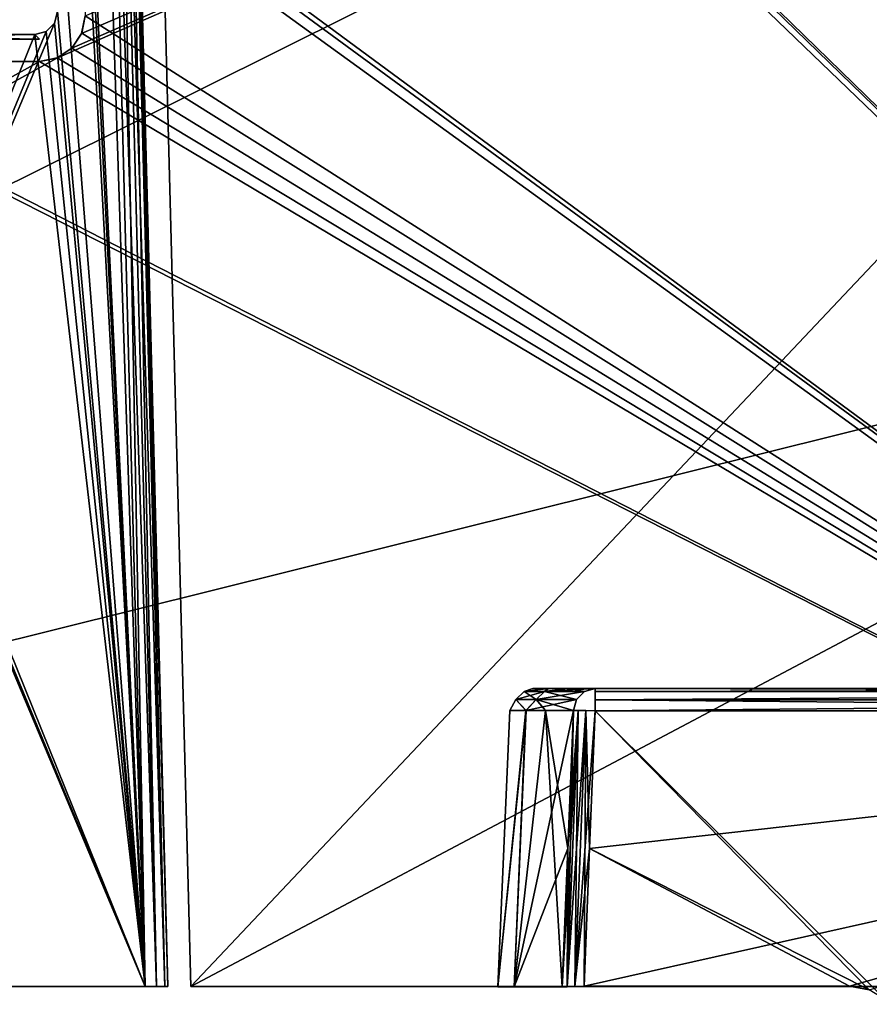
# Model space of a CAD drawing. Header units: millimetres. Extents: x -141 to 250, y -45 to 55.
# Tile 161 of 170: x 181 to 200, y 17 to 39. Entities that reach past the tile are written whole.
import ezdxf

# ---------------------------------------------------------------- set-up
doc = ezdxf.new("R2010")
doc.units = ezdxf.units.MM
doc.header["$LTSCALE"] = 52.148148
for name, color, linetype in [('110', 7, 'CONTINUOUS'), ('117', 7, 'CONTINUOUS'), ('118', 7, 'CONTINUOUS'), ('12', 7, 'CONTINUOUS'), ('125', 7, 'CONTINUOUS'), ('126', 7, 'CONTINUOUS'), ('20', 7, 'CONTINUOUS'), ('21', 7, 'CONTINUOUS'), ('36', 7, 'CONTINUOUS'), ('43', 7, 'CONTINUOUS'), ('44', 7, 'CONTINUOUS'), ('51', 7, 'CONTINUOUS'), ('53', 7, 'CONTINUOUS'), ('540', 7, 'CONTINUOUS'), ('541', 7, 'CONTINUOUS'), ('545', 7, 'CONTINUOUS'), ('546', 7, 'CONTINUOUS'), ('55', 7, 'CONTINUOUS'), ('59', 7, 'CONTINUOUS'), ('62', 7, 'CONTINUOUS')]:
    doc.layers.add(name, color=color, linetype=linetype)

msp = doc.modelspace()

# ---------------------------------------------------------------- linework, layer by layer
at = {"layer": '110', "linetype": 'Continuous'}
for points in [[(192.491, 24.137, 1.748), (192.491, 24.137, -1.748), (192.309, 23.962, 1.759), (192.491, 24.137, 1.748)], [(192.754, 23.962, 5.249), (192.491, 24.137, 1.748), (192.309, 23.962, 1.759), (192.754, 23.962, 5.249)], [(192.491, 24.137, -1.748), (192.933, 24.137, -5.215), (192.309, 23.962, -1.759), (192.491, 24.137, -1.748)], [(192.309, 23.962, 1.759), (192.491, 24.137, -1.748), (192.309, 23.962, -1.759), (192.309, 23.962, 1.759)], [(192.309, 23.962, -1.759), (192.933, 24.137, -5.215), (192.754, 23.962, -5.249), (192.309, 23.962, -1.759)], [(192.491, 24.137, -1.748), (193.023, 24.2, -4.324), (192.933, 24.137, -5.215), (192.491, 24.137, -1.748)], [(192.491, 24.137, 1.748), (192.679, 24.2, -0.018), (192.491, 24.137, -1.748), (192.491, 24.137, 1.748)], [(192.679, 24.2, -0.018), (193.023, 24.2, -4.324), (192.491, 24.137, -1.748), (192.679, 24.2, -0.018)], [(192.933, 24.137, 5.215), (193.017, 24.2, 4.289), (192.491, 24.137, 1.748), (192.933, 24.137, 5.215)], [(193.017, 24.2, 4.289), (192.679, 24.2, -0.018), (192.491, 24.137, 1.748), (193.017, 24.2, 4.289)], [(192.933, 24.137, 5.215), (192.491, 24.137, 1.748), (192.754, 23.962, 5.249), (192.933, 24.137, 5.215)], [(193.637, 23.962, 8.655), (192.933, 24.137, 5.215), (192.754, 23.962, 5.249), (193.637, 23.962, 8.655)], [(192.933, 24.137, -5.215), (193.81, 24.137, -8.598), (192.754, 23.962, -5.249), (192.933, 24.137, -5.215)], [(193.81, 24.137, -8.598), (193.637, 23.962, -8.655), (192.754, 23.962, -5.249), (193.81, 24.137, -8.598)], [(192.933, 24.137, -5.215), (194.042, 24.2, -8.522), (193.81, 24.137, -8.598), (192.933, 24.137, -5.215)], [(193.023, 24.2, -4.324), (194.042, 24.2, -8.522), (192.933, 24.137, -5.215), (193.023, 24.2, -4.324)], [(193.81, 24.137, 8.598), (193.441, 24.2, 6.408), (192.933, 24.137, 5.215), (193.81, 24.137, 8.598)], [(193.441, 24.2, 6.408), (193.017, 24.2, 4.289), (192.933, 24.137, 5.215), (193.441, 24.2, 6.408)], [(193.81, 24.137, 8.598), (192.933, 24.137, 5.215), (193.637, 23.962, 8.655), (193.81, 24.137, 8.598)], [(194.042, 24.2, 8.522), (193.441, 24.2, 6.408), (193.81, 24.137, 8.598), (194.042, 24.2, 8.522)], [(192.53, 23.722, -4.403), (192.179, 23.722, -0.018), (192.309, 23.962, -1.759), (192.53, 23.722, -4.403)], [(192.179, 23.722, -0.018), (192.309, 23.962, 1.759), (192.309, 23.962, -1.759), (192.179, 23.722, -0.018)], [(192.179, 23.722, -0.018), (192.524, 23.722, 4.367), (192.309, 23.962, 1.759), (192.179, 23.722, -0.018)], [(192.524, 23.722, 4.367), (192.754, 23.962, 5.249), (192.309, 23.962, 1.759), (192.524, 23.722, 4.367)], [(192.53, 23.722, -4.403), (192.309, 23.962, -1.759), (192.754, 23.962, -5.249), (192.53, 23.722, -4.403)], [(192.524, 23.722, 4.367), (192.955, 23.722, 6.525), (192.754, 23.962, 5.249), (192.524, 23.722, 4.367)], [(193.567, 23.722, -8.678), (192.53, 23.722, -4.403), (193.637, 23.962, -8.655), (193.567, 23.722, -8.678)], [(193.637, 23.962, -8.655), (192.53, 23.722, -4.403), (192.754, 23.962, -5.249), (193.637, 23.962, -8.655)], [(193.567, 23.722, 8.678), (193.637, 23.962, 8.655), (192.754, 23.962, 5.249), (193.567, 23.722, 8.678)], [(192.955, 23.722, 6.525), (193.567, 23.722, 8.678), (192.754, 23.962, 5.249), (192.955, 23.722, 6.525)]]:
    msp.add_3dface(points, dxfattribs=at)
at = {"layer": '117', "linetype": 'Continuous'}
for points in [[(193.671, 23.721, 8.857), (193.567, 23.722, 8.678), (193.428, 17.679, 8.962), (193.671, 23.721, 8.857)], [(193.567, 23.722, 8.678), (193.446, 20.699, 8.731), (193.428, 17.679, 8.962), (193.567, 23.722, 8.678)], [(193.596, 17.684, 9.084), (193.671, 23.721, 8.857), (193.428, 17.679, 8.962), (193.596, 17.684, 9.084)], [(193.839, 23.716, 8.979), (193.671, 23.721, 8.857), (193.596, 17.684, 9.084), (193.839, 23.716, 8.979)], [(193.8, 17.691, 9.127), (193.839, 23.716, 8.979), (193.596, 17.684, 9.084), (193.8, 17.691, 9.127)], [(193.8, 17.691, 9.127), (193.921, 20.699, 9.074), (193.839, 23.716, 8.979), (193.8, 17.691, 9.127)], [(193.921, 20.699, 9.074), (194.042, 23.709, 9.022), (193.839, 23.716, 8.979), (193.921, 20.699, 9.074)], [(193.446, 20.699, 8.731), (193.324, 17.678, 8.784), (193.428, 17.679, 8.962), (193.446, 20.699, 8.731)]]:
    msp.add_3dface(points, dxfattribs=at)
at = {"layer": '118', "linetype": 'Continuous'}
for points in [[(220.709, 24.2, 8.522), (194.042, 24.134, 8.769), (220.709, 24.134, 8.769), (220.709, 24.2, 8.522)], [(220.709, 24.2, 8.522), (194.042, 24.2, 8.522), (194.042, 24.134, 8.769), (220.709, 24.2, 8.522)], [(220.709, 24.134, 8.769), (194.042, 23.955, 8.952), (220.709, 23.955, 8.952), (220.709, 24.134, 8.769)], [(194.042, 24.134, 8.769), (194.042, 23.955, 8.952), (220.709, 24.134, 8.769), (194.042, 24.134, 8.769)], [(194.042, 23.709, 9.022), (220.709, 23.709, 9.022), (220.709, 23.955, 8.952), (194.042, 23.709, 9.022)], [(194.042, 23.955, 8.952), (194.042, 23.709, 9.022), (220.709, 23.955, 8.952), (194.042, 23.955, 8.952)]]:
    msp.add_3dface(points, dxfattribs=at)
at = {"layer": '12', "linetype": 'Continuous'}
for points in [[(192.679, 24.2, -0.018), (193.017, 24.2, 4.289), (193.023, 24.2, -4.324), (192.679, 24.2, -0.018)], [(193.017, 24.2, 4.289), (193.441, 24.2, 6.408), (193.023, 24.2, -4.324), (193.017, 24.2, 4.289)], [(193.023, 24.2, -4.324), (194.042, 24.2, 8.522), (194.042, 24.2, -8.522), (193.023, 24.2, -4.324)], [(193.441, 24.2, 6.408), (194.042, 24.2, 8.522), (193.023, 24.2, -4.324), (193.441, 24.2, 6.408)], [(203.61, 24.2, -4.504), (194.042, 24.2, -8.522), (202.218, 24.2, -4.284), (203.61, 24.2, -4.504)], [(200.962, 24.2, 3.644), (194.042, 24.2, 8.522), (202.218, 24.2, 4.284), (200.962, 24.2, 3.644)], [(199.966, 24.2, 2.648), (194.042, 24.2, 8.522), (200.962, 24.2, 3.644), (199.966, 24.2, 2.648)], [(194.042, 24.2, -8.522), (194.042, 24.2, 8.522), (199.966, 24.2, 2.648), (194.042, 24.2, -8.522)], [(194.042, 24.2, -8.522), (203.61, 24.2, -4.504), (210.11, 24.2, -4.504), (194.042, 24.2, -8.522)], [(202.218, 24.2, -4.284), (194.042, 24.2, -8.522), (200.962, 24.2, -3.644), (202.218, 24.2, -4.284)], [(200.962, 24.2, -3.644), (194.042, 24.2, -8.522), (199.966, 24.2, -2.648), (200.962, 24.2, -3.644)], [(199.966, 24.2, -2.648), (194.042, 24.2, -8.522), (199.326, 24.2, -1.392), (199.966, 24.2, -2.648)], [(199.326, 24.2, -1.392), (194.042, 24.2, -8.522), (199.106, 24.2, 0), (199.326, 24.2, -1.392)], [(199.106, 24.2, 0), (194.042, 24.2, -8.522), (199.326, 24.2, 1.392), (199.106, 24.2, 0)], [(199.326, 24.2, 1.392), (194.042, 24.2, -8.522), (199.966, 24.2, 2.648), (199.326, 24.2, 1.392)], [(211.502, 24.2, -4.284), (194.042, 24.2, -8.522), (210.11, 24.2, -4.504), (211.502, 24.2, -4.284)], [(220.709, 24.2, -8.522), (194.042, 24.2, -8.522), (211.502, 24.2, -4.284), (220.709, 24.2, -8.522)], [(194.042, 24.2, 8.522), (220.709, 24.2, 8.522), (202.218, 24.2, 4.284), (194.042, 24.2, 8.522)]]:
    msp.add_3dface(points, dxfattribs=at)
at = {"layer": '125', "linetype": 'Continuous'}
for points in [[(194.042, 24.134, -8.769), (194.042, 24.2, -8.522), (220.709, 24.134, -8.769), (194.042, 24.134, -8.769)], [(194.042, 24.2, -8.522), (220.709, 24.2, -8.522), (220.709, 24.134, -8.769), (194.042, 24.2, -8.522)], [(220.709, 23.955, -8.952), (194.042, 23.955, -8.952), (220.709, 24.134, -8.769), (220.709, 23.955, -8.952)], [(194.042, 23.955, -8.952), (194.042, 24.134, -8.769), (220.709, 24.134, -8.769), (194.042, 23.955, -8.952)], [(220.709, 23.709, -9.022), (194.042, 23.709, -9.022), (194.042, 23.955, -8.952), (220.709, 23.709, -9.022)], [(220.709, 23.709, -9.022), (194.042, 23.955, -8.952), (220.709, 23.955, -8.952), (220.709, 23.709, -9.022)]]:
    msp.add_3dface(points, dxfattribs=at)
at = {"layer": '126', "linetype": 'Continuous'}
for points in [[(193.324, 17.678, -8.784), (193.671, 23.721, -8.857), (193.429, 17.679, -8.963), (193.324, 17.678, -8.784)], [(193.324, 17.678, -8.784), (193.446, 20.699, -8.731), (193.671, 23.721, -8.857), (193.324, 17.678, -8.784)], [(193.671, 23.721, -8.857), (193.839, 23.716, -8.979), (193.429, 17.679, -8.963), (193.671, 23.721, -8.857)], [(193.429, 17.679, -8.963), (193.839, 23.716, -8.979), (193.597, 17.684, -9.084), (193.429, 17.679, -8.963)], [(193.446, 20.699, -8.731), (193.567, 23.722, -8.678), (193.671, 23.721, -8.857), (193.446, 20.699, -8.731)], [(193.839, 23.716, -8.979), (194.042, 23.709, -9.022), (193.597, 17.684, -9.084), (193.839, 23.716, -8.979)], [(194.042, 23.709, -9.022), (193.921, 20.699, -9.074), (193.597, 17.684, -9.084), (194.042, 23.709, -9.022)], [(193.921, 20.699, -9.074), (193.8, 17.691, -9.127), (193.597, 17.684, -9.084), (193.921, 20.699, -9.074)]]:
    msp.add_3dface(points, dxfattribs=at)
at = {"layer": '20', "linetype": 'Continuous'}
for points in [[(193.921, 20.699, -9.074), (194.042, 23.709, -9.022), (200.042, 17.611, -9.128), (193.921, 20.699, -9.074)], [(194.042, 23.709, -9.022), (220.709, 23.709, -9.022), (200.397, 17.39, -9.132), (194.042, 23.709, -9.022)], [(200.042, 17.611, -9.128), (194.042, 23.709, -9.022), (200.397, 17.39, -9.132), (200.042, 17.611, -9.128)], [(193.8, 17.691, -9.127), (193.921, 20.699, -9.074), (199.611, 17.691, -9.127), (193.8, 17.691, -9.127)], [(199.611, 17.691, -9.127), (193.921, 20.699, -9.074), (200.042, 17.611, -9.128), (199.611, 17.691, -9.127)]]:
    msp.add_3dface(points, dxfattribs=at)
at = {"layer": '21', "linetype": 'Continuous'}
for points in [[(193.921, 20.699, 9.074), (193.8, 17.691, 9.127), (220.709, 23.709, 9.022), (193.921, 20.699, 9.074)], [(193.8, 17.691, 9.127), (199.611, 17.691, 9.127), (220.709, 23.709, 9.022), (193.8, 17.691, 9.127)], [(194.042, 23.709, 9.022), (193.921, 20.699, 9.074), (220.709, 23.709, 9.022), (194.042, 23.709, 9.022)], [(199.611, 17.691, 9.127), (200.042, 17.611, 9.128), (220.709, 23.709, 9.022), (199.611, 17.691, 9.127)]]:
    msp.add_3dface(points, dxfattribs=at)
at = {"layer": '36', "linetype": 'Continuous'}
for points in [[(220, 34.885, 29.479), (220, 54.513, 28.965), (137.562, 54.513, 28.965), (220, 34.885, 29.479)], [(220, 34.885, 29.479), (137.562, 54.513, 28.965), (182.263, 43.037, 29.266), (220, 34.885, 29.479)], [(182.587, 42.822, 29.271), (220, 34.885, 29.479), (182.263, 43.037, 29.266), (182.587, 42.822, 29.271)], [(220, 15.257, 29.993), (220, 34.885, 29.479), (182.587, 42.822, 29.271), (220, 15.257, 29.993)], [(182.804, 42.5, 29.28), (220, 15.257, 29.993), (182.587, 42.822, 29.271), (182.804, 42.5, 29.28)], [(182.881, 42.114, 29.29), (220, 15.257, 29.993), (182.804, 42.5, 29.28), (182.881, 42.114, 29.29)], [(182.883, 38.911, 29.374), (220, 15.257, 29.993), (182.881, 42.114, 29.29), (182.883, 38.911, 29.374)], [(182.807, 38.529, 29.384), (220, 15.257, 29.993), (182.883, 38.911, 29.374), (182.807, 38.529, 29.384)], [(182.592, 38.205, 29.392), (220, 15.257, 29.993), (182.807, 38.529, 29.384), (182.592, 38.205, 29.392)], [(182.269, 37.988, 29.398), (220, 15.257, 29.993), (182.592, 38.205, 29.392), (182.269, 37.988, 29.398)], [(141.091, 15.257, 29.993), (220, 15.257, 29.993), (175.297, 37.987, 29.398), (141.091, 15.257, 29.993)], [(175.297, 37.987, 29.398), (220, 15.257, 29.993), (175.679, 37.911, 29.4), (175.297, 37.987, 29.398)], [(175.679, 37.911, 29.4), (220, 15.257, 29.993), (181.884, 37.911, 29.4), (175.679, 37.911, 29.4)], [(181.884, 37.911, 29.4), (220, 15.257, 29.993), (182.269, 37.988, 29.398), (181.884, 37.911, 29.4)]]:
    msp.add_3dface(points, dxfattribs=at)
at = {"layer": '43', "linetype": 'Continuous'}
for points in [[(220, 54.513, -28.965), (141.091, 15.257, -29.993), (182.265, 37.987, -29.398), (220, 54.513, -28.965)], [(220, 54.513, -28.965), (220, 34.885, -29.479), (141.091, 15.257, -29.993), (220, 54.513, -28.965)], [(182.589, 38.202, -29.392), (220, 54.513, -28.965), (182.265, 37.987, -29.398), (182.589, 38.202, -29.392)], [(182.806, 38.525, -29.384), (220, 54.513, -28.965), (182.589, 38.202, -29.392), (182.806, 38.525, -29.384)], [(182.883, 38.911, -29.374), (220, 54.513, -28.965), (182.806, 38.525, -29.384), (182.883, 38.911, -29.374)], [(182.265, 37.987, -29.398), (141.091, 15.257, -29.993), (181.884, 37.911, -29.4), (182.265, 37.987, -29.398)], [(181.884, 37.911, -29.4), (141.091, 15.257, -29.993), (175.679, 37.911, -29.4), (181.884, 37.911, -29.4)], [(220, 34.885, -29.479), (220, 15.257, -29.993), (141.091, 15.257, -29.993), (220, 34.885, -29.479)]]:
    msp.add_3dface(points, dxfattribs=at)
at = {"layer": '44', "linetype": 'Continuous'}
for points in [[(184.693, 17.687, 25.639), (184.693, 17.687, 22.9), (183.794, 52.013, 23.799), (184.693, 17.687, 25.639)], [(183.794, 52.013, 26.537), (184.693, 17.687, 25.639), (183.794, 52.013, 23.799), (183.794, 52.013, 26.537)], [(184.693, 17.687, -22.9), (184.693, 17.687, -25.639), (183.794, 52.013, -23.799), (184.693, 17.687, -22.9)], [(183.794, 52.013, -23.799), (184.693, 17.687, -25.639), (183.794, 52.013, -26.537), (183.794, 52.013, -23.799)]]:
    msp.add_3dface(points, dxfattribs=at)
at = {"layer": '51', "linetype": 'Continuous'}
for points in [[(185.193, 17.687, 26.138), (184.294, 52.013, 27.037), (220, 54.513, 27.103), (185.193, 17.687, 26.138)], [(220, 36.1, 26.621), (185.193, 17.687, 26.138), (220, 54.513, 27.103), (220, 36.1, 26.621)], [(220, 17.687, 26.138), (185.193, 17.687, 26.138), (220, 36.1, 26.621), (220, 17.687, 26.138)]]:
    msp.add_3dface(points, dxfattribs=at)
at = {"layer": '53', "linetype": 'Continuous'}
for points in [[(220, 36.1, -26.621), (220, 54.513, -27.103), (183.67, 52.913, -27.061), (220, 36.1, -26.621)], [(183.991, 52.704, -27.055), (220, 36.1, -26.621), (183.67, 52.913, -27.061), (183.991, 52.704, -27.055)], [(184.209, 52.39, -27.047), (220, 17.687, -26.138), (183.991, 52.704, -27.055), (184.209, 52.39, -27.047)], [(220, 17.687, -26.138), (220, 36.1, -26.621), (183.991, 52.704, -27.055), (220, 17.687, -26.138)], [(184.294, 52.013, -27.037), (220, 17.687, -26.138), (184.209, 52.39, -27.047), (184.294, 52.013, -27.037)], [(185.193, 17.687, -26.138), (220, 17.687, -26.138), (184.294, 52.013, -27.037), (185.193, 17.687, -26.138)]]:
    msp.add_3dface(points, dxfattribs=at)
at = {"layer": '540', "linetype": 'Continuous'}
for points in [[(182.879, 44.789, -23.11), (184.193, 17.687, -22.4), (183.294, 52.013, -23.299), (182.879, 44.789, -23.11)], [(182.28, 39.002, -22.958), (184.193, 17.687, -22.4), (182.879, 44.789, -23.11), (182.28, 39.002, -22.958)], [(184.193, 17.687, -22.4), (182.28, 39.002, -22.958), (182.213, 38.752, -22.952), (184.193, 17.687, -22.4)], [(182.029, 38.569, -22.947), (173.369, 17.687, -22.4), (182.213, 38.752, -22.952), (182.029, 38.569, -22.947)], [(173.369, 17.687, -22.4), (184.193, 17.687, -22.4), (182.213, 38.752, -22.952), (173.369, 17.687, -22.4)], [(181.779, 38.502, -22.945), (173.369, 17.687, -22.4), (182.029, 38.569, -22.947), (181.779, 38.502, -22.945)], [(181.779, 38.502, -22.945), (175.783, 38.502, -22.945), (173.369, 17.687, -22.4), (181.779, 38.502, -22.945)]]:
    msp.add_3dface(points, dxfattribs=at)
at = {"layer": '541', "linetype": 'Continuous'}
for points in [[(183.068, 52.013, 23.299), (184.193, 17.687, 22.4), (182.879, 44.789, 23.11), (183.068, 52.013, 23.299)], [(183.294, 52.013, 23.299), (184.193, 17.687, 22.4), (183.068, 52.013, 23.299), (183.294, 52.013, 23.299)], [(182.879, 44.789, 23.11), (184.193, 17.687, 22.4), (182.821, 44.751, 23.109), (182.879, 44.789, 23.11)], [(184.193, 17.687, 22.4), (182.281, 42, 23.037), (182.727, 44.734, 23.108), (184.193, 17.687, 22.4)], [(182.821, 44.751, 23.109), (184.193, 17.687, 22.4), (182.727, 44.734, 23.108), (182.821, 44.751, 23.109)], [(182.28, 39.002, 22.958), (182.281, 42, 23.037), (184.193, 17.687, 22.4), (182.28, 39.002, 22.958)], [(182.28, 39.002, 22.958), (184.193, 17.687, 22.4), (182.213, 38.752, 22.952), (182.28, 39.002, 22.958)], [(184.193, 17.687, 22.4), (173.369, 17.687, 22.4), (175.35, 38.752, 22.952), (184.193, 17.687, 22.4)], [(175.533, 38.569, 22.947), (184.193, 17.687, 22.4), (175.35, 38.752, 22.952), (175.533, 38.569, 22.947)], [(175.783, 38.502, 22.945), (184.193, 17.687, 22.4), (175.533, 38.569, 22.947), (175.783, 38.502, 22.945)], [(184.193, 17.687, 22.4), (181.779, 38.502, 22.945), (182.029, 38.569, 22.947), (184.193, 17.687, 22.4)], [(182.213, 38.752, 22.952), (184.193, 17.687, 22.4), (182.029, 38.569, 22.947), (182.213, 38.752, 22.952)], [(175.783, 38.502, 22.945), (181.779, 38.502, 22.945), (184.193, 17.687, 22.4), (175.783, 38.502, 22.945)]]:
    msp.add_3dface(points, dxfattribs=at)
at = {"layer": '545', "linetype": 'Continuous'}
for points in [[(183.294, 52.013, -23.299), (184.443, 17.682, -22.467), (183.544, 52.018, -23.366), (183.294, 52.013, -23.299)], [(183.294, 52.013, -23.299), (184.193, 17.687, -22.4), (184.443, 17.682, -22.467), (183.294, 52.013, -23.299)], [(183.544, 52.018, -23.366), (184.443, 17.682, -22.467), (183.727, 52.018, -23.549), (183.544, 52.018, -23.366)], [(184.443, 17.682, -22.467), (184.626, 17.682, -22.65), (183.727, 52.018, -23.549), (184.443, 17.682, -22.467)], [(184.693, 17.687, -22.9), (183.794, 52.013, -23.799), (183.727, 52.018, -23.549), (184.693, 17.687, -22.9)], [(184.626, 17.682, -22.65), (184.693, 17.687, -22.9), (183.727, 52.018, -23.549), (184.626, 17.682, -22.65)]]:
    msp.add_3dface(points, dxfattribs=at)
at = {"layer": '546', "linetype": 'Continuous'}
for points in [[(184.193, 17.687, 22.4), (183.294, 52.013, 23.299), (183.544, 52.018, 23.366), (184.193, 17.687, 22.4)], [(184.443, 17.682, 22.467), (184.193, 17.687, 22.4), (183.544, 52.018, 23.366), (184.443, 17.682, 22.467)], [(184.626, 17.682, 22.65), (184.443, 17.682, 22.467), (183.544, 52.018, 23.366), (184.626, 17.682, 22.65)], [(183.727, 52.018, 23.549), (184.626, 17.682, 22.65), (183.544, 52.018, 23.366), (183.727, 52.018, 23.549)], [(183.794, 52.013, 23.799), (184.626, 17.682, 22.65), (183.727, 52.018, 23.549), (183.794, 52.013, 23.799)], [(183.794, 52.013, 23.799), (184.693, 17.687, 22.9), (184.626, 17.682, 22.65), (183.794, 52.013, 23.799)]]:
    msp.add_3dface(points, dxfattribs=at)
at = {"layer": '55', "linetype": 'Continuous'}
for points in [[(175.679, 38.398, 28.909), (181.884, 38.398, 28.909), (175.783, 38.502, 22.945), (175.679, 38.398, 28.909)], [(175.783, 38.502, 22.945), (181.884, 38.398, 28.909), (181.779, 38.502, 22.945), (175.783, 38.502, 22.945)]]:
    msp.add_3dface(points, dxfattribs=at)
at = {"layer": '59', "linetype": 'Continuous'}
for points in [[(181.779, 38.502, -22.945), (175.679, 38.398, -28.909), (175.783, 38.502, -22.945), (181.779, 38.502, -22.945)], [(181.884, 38.398, -28.909), (175.679, 38.398, -28.909), (181.779, 38.502, -22.945), (181.884, 38.398, -28.909)]]:
    msp.add_3dface(points, dxfattribs=at)
at = {"layer": '62', "linetype": 'Continuous'}
for points in [[(192.27, 17.678, 4.448), (192.524, 23.722, 4.367), (191.915, 17.678), (192.27, 17.678, 4.448)], [(192.524, 23.722, 4.367), (192.179, 23.722, -0.018), (191.915, 17.678), (192.524, 23.722, 4.367)], [(191.915, 17.678), (192.53, 23.722, -4.403), (192.27, 17.678, -4.448), (191.915, 17.678)], [(192.179, 23.722, -0.018), (192.53, 23.722, -4.403), (191.915, 17.678), (192.179, 23.722, -0.018)], [(193.324, 17.678, 8.784), (192.955, 23.722, 6.525), (192.27, 17.678, 4.448), (193.324, 17.678, 8.784)], [(192.955, 23.722, 6.525), (192.524, 23.722, 4.367), (192.27, 17.678, 4.448), (192.955, 23.722, 6.525)], [(192.53, 23.722, -4.403), (193.567, 23.722, -8.678), (192.27, 17.678, -4.448), (192.53, 23.722, -4.403)], [(193.567, 23.722, -8.678), (193.446, 20.699, -8.731), (192.27, 17.678, -4.448), (193.567, 23.722, -8.678)], [(193.567, 23.722, 8.678), (192.955, 23.722, 6.525), (193.446, 20.699, 8.731), (193.567, 23.722, 8.678)], [(193.324, 17.678, 8.784), (193.446, 20.699, 8.731), (192.955, 23.722, 6.525), (193.324, 17.678, 8.784)], [(193.446, 20.699, -8.731), (193.324, 17.678, -8.784), (192.27, 17.678, -4.448), (193.446, 20.699, -8.731)]]:
    msp.add_3dface(points, dxfattribs=at)

doc.saveas('drawing.dxf')
